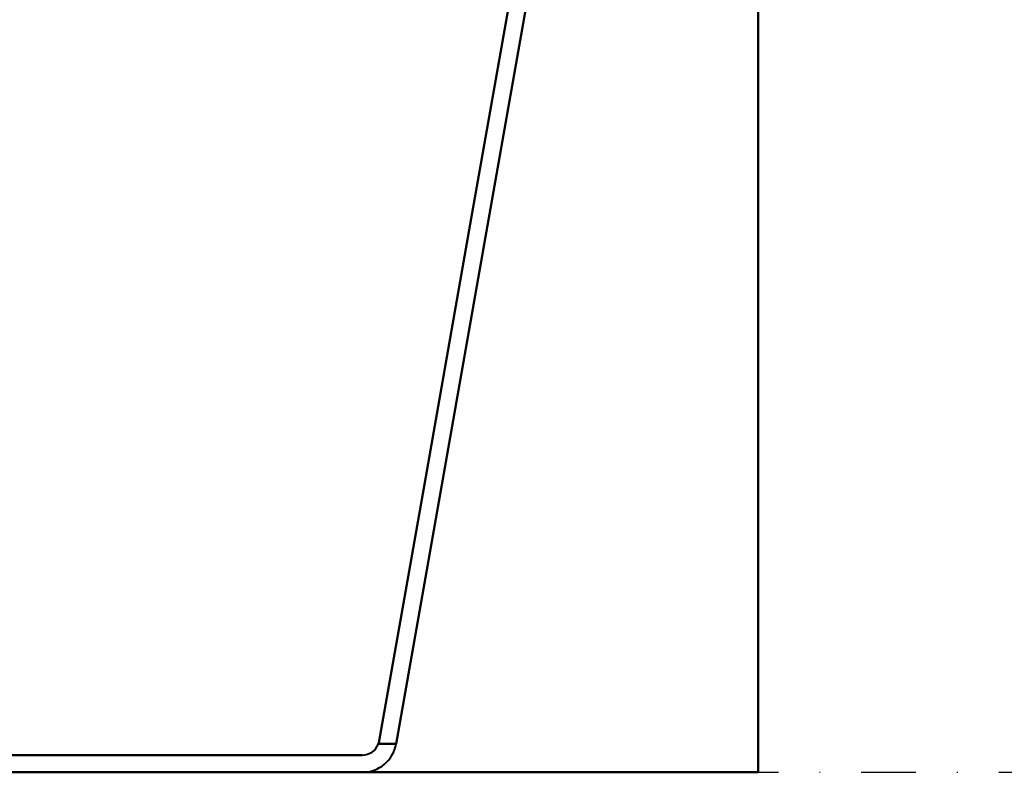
# Model space of a CAD drawing. Header units: millimetres. Extents: x -1352 to 2139, y -120 to 1046.
# Tile 45 of 77: x 499 to 614, y 0 to 87. Entities that reach past the tile are written whole.
import ezdxf

# ---------------------------------------------------------------- set-up
doc = ezdxf.new("R2010")
doc.units = ezdxf.units.MM
doc.linetypes.add('Tiret point', pattern=[15.875, 6.35, -4.7625, 0, -4.7625])
for name, color, linetype, lineweight in [('A-FLOR-LEVL', 51, 'Continuous', 30), ('A-GENM', 13, 'Continuous', 40), ('G-IMPT', 8, 'Continuous', 40)]:
    doc.layers.add(name, color=color, linetype=linetype, lineweight=lineweight)

# ---------------------------------------------------------------- blocks, each defined once
blk = doc.blocks.new('Maintenance r21 - Maintenance r21-755170-Avant')
at = {"layer": 'A-GENM'}
for p, q in [((585, 0), (585, 973.37)), ((585, 973.37), (585, 0)), ((-585, 0), (585, 0)), ((585, 0), (-585, 0))]:
    blk.add_line(p, q, dxfattribs=at)
blk = doc.blocks.new('NEXA 1000 CALQUES_dwg-755156-Avant')
at = {"layer": 'G-IMPT', "flags": 128}
for points in [[(562.14, 123.68), (556.85, 93.67), (551.56, 63.67), (546.27, 33.66), (540.98, 3.65)], [(540.98, 3.65), (546.27, 33.66), (551.56, 63.67), (556.85, 93.67), (562.14, 123.68)], [(540.98, 3.65), (546.27, 33.66), (551.56, 63.67), (556.85, 93.67), (562.14, 123.68)], [(562.14, 123.68), (556.85, 93.67), (551.56, 63.67), (546.27, 33.66), (540.98, 3.65)], [(564.17, 123.68), (558.87, 93.58), (553.56, 63.49), (548.25, 33.4), (542.95, 3.31)], [(542.95, 3.31), (548.25, 33.4), (553.56, 63.49), (558.87, 93.58), (564.17, 123.68)], [(564.17, 123.68), (558.87, 93.58), (553.56, 63.49), (548.25, 33.4), (542.95, 3.31)], [(542.95, 3.31), (548.25, 33.4), (553.56, 63.49), (558.87, 93.58), (564.17, 123.68)], [(540.88, 3.31), (541.4, 3.31), (541.92, 3.31), (542.43, 3.31), (542.95, 3.31)], [(542.95, 3.31), (542.43, 3.31), (541.92, 3.31), (541.4, 3.31), (540.88, 3.31)], [(542.95, 3.31), (542.43, 3.31), (541.92, 3.31), (541.4, 3.31), (540.88, 3.31)], [(540.88, 3.31), (541.4, 3.31), (541.92, 3.31), (542.43, 3.31), (542.95, 3.31)], [(426.43, 2), (454.57, 2), (482.72, 2), (510.86, 2), (539.01, 2)], [(539.01, 2), (510.86, 2), (482.72, 2), (454.57, 2), (426.43, 2)], [(426.43, 2), (454.57, 2), (482.72, 2), (510.86, 2), (539.01, 2)], [(539.01, 2), (510.86, 2), (482.72, 2), (454.57, 2), (426.43, 2)], [(539.01, 0), (510.86, 0), (482.72, 0), (454.57, 0), (426.43, 0)], [(426.43, 0), (454.57, 0), (482.72, 0), (510.86, 0), (539.01, 0)], [(539.01, 0), (510.86, 0), (482.72, 0), (454.57, 0), (426.43, 0)], [(426.43, 0), (454.57, 0), (482.72, 0), (510.86, 0), (539.01, 0)]]:
    blk.add_lwpolyline(points, dxfattribs=at)
at = {"layer": 'G-IMPT'}
for radius, end in [(4, 350), (4, 350), (2, 339.678), (2, 339.678), (2, 339.678), (4, 350), (4, 350), (2, 339.678)]:
    blk.add_arc((539.01, 4), radius, 270, end, dxfattribs=at)
for points in [[(540.98, 3.65), (540.97, 3.59), (540.94, 3.48), (540.9, 3.36), (540.88, 3.31)], [(540.88, 3.31), (540.9, 3.36), (540.94, 3.48), (540.97, 3.59), (540.98, 3.65)], [(540.88, 3.31), (540.9, 3.36), (540.94, 3.48), (540.97, 3.59), (540.98, 3.65)], [(540.98, 3.65), (540.97, 3.59), (540.94, 3.48), (540.9, 3.36), (540.88, 3.31)]]:
    blk.add_open_spline(points, degree=3, dxfattribs=at)

msp = doc.modelspace()

# ---------------------------------------------------------------- linework, layer by layer
at = {"layer": 'A-FLOR-LEVL', "linetype": 'Tiret point'}
msp.add_line((-1351.99, 0), (1898.98, 0), dxfattribs=at)

# ---------------------------------------------------------------- block references
at = {"layer": 'A-GENM'}
msp.add_blockref('Maintenance r21 - Maintenance r21-755170-Avant', (0, 0), dxfattribs=at)
at = {"layer": 'G-IMPT'}
msp.add_blockref('NEXA 1000 CALQUES_dwg-755156-Avant', (0, 0), dxfattribs=at)

doc.saveas('drawing.dxf')
